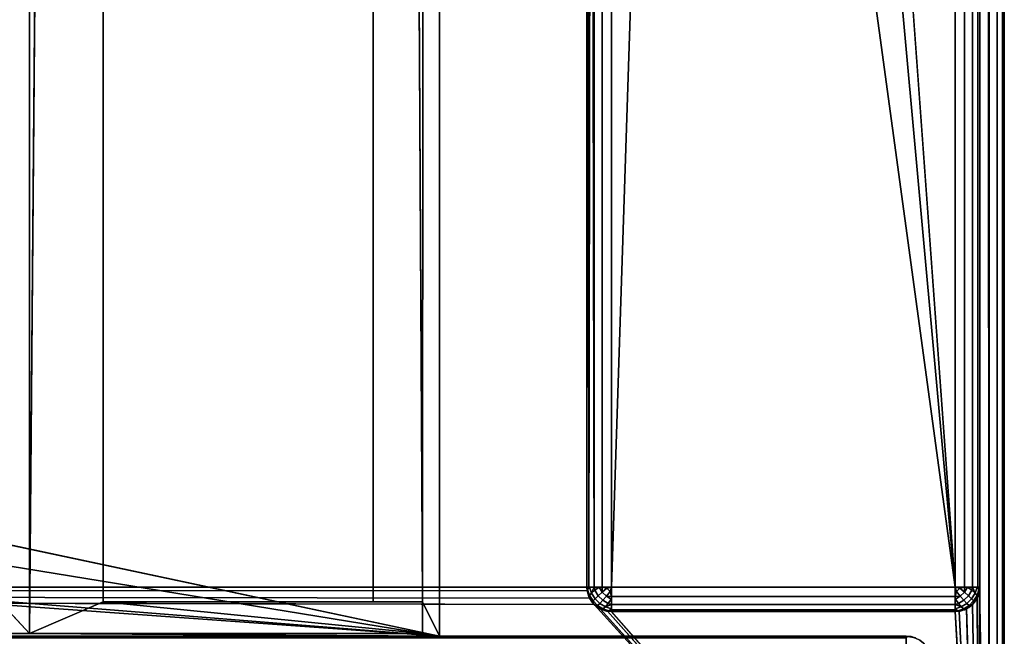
# Model space of a CAD drawing. Header units: millimetres. Extents: x -10 to 414, y -827 to 10.
# Tile 33 of 41: x 360 to 400, y -783 to -758. Entities that reach past the tile are written whole.
import ezdxf

# ---------------------------------------------------------------- set-up
doc = ezdxf.new("R2010")
doc.units = ezdxf.units.MM
doc.header["$MEASUREMENT"] = 0
for name, color, linetype, lineweight in [('0 Misc', 7, 'Continuous', 35), ('10 Raster Images', 7, 'Continuous', 35), ('5 Hatches', 7, 'Continuous', 35)]:
    doc.layers.add(name, color=color, linetype=linetype, lineweight=lineweight)

msp = doc.modelspace()

# ---------------------------------------------------------------- linework, layer by layer
at = {"layer": '0 Misc', "color": 160, "linetype": 'Continuous', "lineweight": 25}
for p, q in [((399, -1, 1195), (399, -799, 1195)), ((400, -1, 1174), (400, -799, 1174)), ((400, -799, 1194), (400, -1, 1194)), ((398, -781, 12), (398, -2, 12)), ((399, -2, 13), (399, -781, 13)), ((399, -781, 1173), (399, -2, 1173)), ((383, -17, 1173), (383, -781, 1173)), ((383, -781, 13), (383, -17, 1173)), ((377, -59, 93), (376.3, -781.6, 93)), ((377, -783, 93), (377, -59, 93)), ((377, -783, 70), (377, -59, 70)), ((363.3, -419, 1140), (360.3, -782.9, 1140)), ((363.3, -781.6, 1140), (363.3, -419, 1140)), ((363.3, -781.6, 94.5), (363.3, -419, 94.5)), ((374.3, -419, 93), (374.3, -781.6, 93)), ((374.3, -781.6, 94.5), (374.3, -419, 94.5)), ((374.3, -419, 93), (376.3, -781.6, 93)), ((25.7, -422, 93), (360.3, -782.9, 93)), ((360.3, -422, 1140), (360.3, -782.9, 1140)), ((360.3, -782.9, 93), (360.3, -422, 93)), ((398, -781, 12), (391, -685, 12)), ((398, -781, 12), (389.899, -691.953, 12)), ((384, -781, 12), (386.703, -698.225, 12)), ((398, -781, 12), (386.703, -698.225, 12)), ((384, -715, 12), (384, -781, 12)), ((383, -781, 13), (383, -715.891, 33.954)), ((383, -781, 13), (383, -715.988, 33.656)), ((383, -781, 13), (383, -716, 13)), ((383, -781, 13), (383, -716, 33.5)), ((377, -783, 70), (112.5, -764, 70)), ((377, -783, 70), (139.5, -764, 70)), ((377, -783, 70), (260.5, -764, 70)), ((377, -783, 70), (287.5, -764, 70)), ((383.293, -781.707, 1173), (17, -781, 1173)), ((383.109, -781.454, 1173), (17, -781, 1173)), ((383.012, -781.156, 1173), (17, -781, 1173)), ((383, -781, 1173), (17, -781, 1173)), ((383, -781, 1173), (383, -781, 13)), ((384, -781, 12), (398, -781, 12)), ((399, -781, 13), (399, -781, 1173)), ((399, -799, 1173), (399, -781, 1173)), ((399, -799, 1173), (398.891, -781.454, 1173)), ((399, -799, 1173), (398.988, -781.156, 1173)), ((363.3, -781.6, 1140), (360.3, -782.9, 1140)), ((376.3, -781.6, 1140), (363.3, -781.6, 1140)), ((374.3, -781.6, 94.5), (363.3, -781.6, 94.5)), ((363.3, -781.6, 1140), (363.3, -781.6, 94.5)), ((363.3, -781.6, 1140), (376.3, -782.9, 1140)), ((374.3, -781.6, 94.5), (363.3, -781.6, 1140)), ((374.3, -781.6, 93), (374.3, -781.6, 94.5)), ((374.3, -781.6, 93), (376.3, -781.6, 93)), ((376.3, -781.6, 93), (374.3, -781.6, 94.5)), ((376.3, -781.6, 1140), (374.3, -781.6, 94.5)), ((376.3, -782.9, 1140), (376.3, -781.6, 1140)), ((376.3, -781.6, 1140), (376.3, -781.6, 93)), ((376.3, -781.6, 93), (376.3, -782.9, 93)), ((376.3, -781.6, 93), (377, -783, 93)), ((399, -799, 1173), (383.293, -781.707, 1173)), ((399, -799, 1173), (383.546, -781.891, 1173)), ((399, -799, 1173), (398.454, -781.891, 1173)), ((399, -799, 1173), (398.707, -781.707, 1173)), ((399, -799, 1173), (383.844, -781.988, 1173)), ((384, -782, 13), (384, -782, 1173)), ((398, -782, 13), (384, -782, 13)), ((384, -782, 1173), (398, -782, 1173)), ((399, -799, 1173), (384, -782, 1173)), ((398, -782, 1173), (398, -782, 13)), ((399, -799, 1173), (398, -782, 1173)), ((399, -799, 1173), (398.156, -781.988, 1173)), ((4, -783, 13.5), (396, -783, 13.5)), ((396, -783, 1169), (4, -783, 1169)), ((360.3, -782.9, 93), (23, -783, 93)), ((23, -783, 70), (377, -783, 70)), ((377, -783, 93), (23, -783, 93)), ((396, -783, 13.5), (23, -783, 70)), ((396, -783, 1169), (359.5, -783, 428)), ((359.5, -783, 428), (377, -783, 93)), ((396, -783, 1169), (359.5, -783, 451)), ((396, -783, 1169), (359.5, -783, 786)), ((396, -783, 1169), (359.5, -783, 809)), ((360.3, -782.9, 1140), (376.3, -782.9, 1140)), ((376.3, -782.9, 93), (360.3, -782.9, 93)), ((360.3, -782.9, 1140), (360.3, -782.9, 93)), ((360.3, -782.9, 93), (377, -783, 93)), ((376.3, -782.9, 1140), (376.3, -782.9, 93)), ((376.3, -782.9, 93), (377, -783, 93)), ((377, -783, 70), (377, -783, 93)), ((396, -783, 1169), (377, -783, 70)), ((377, -783, 70), (396, -783, 13.5)), ((396, -783, 1169), (377, -783, 93)), ((396, -783, 13.5), (396, -783, 1169))]:
    msp.add_line(p, q, dxfattribs=at).dxf.unprotected_set("ltscale", 0)
at = {"layer": '0 Misc', "color": 160, "linetype": 'Continuous', "lineweight": 25, "extrusion": (0, 1, 0)}
for centre, start, end in [((-384, 13, -781), 270, 0), ((-398, 13, -781), 180, 270)]:
    msp.add_arc(centre, 1, start, end, dxfattribs=at).dxf.unprotected_set("ltscale", 0)
at = {"layer": '0 Misc', "color": 160, "linetype": 'Continuous', "lineweight": 25}
for centre, start, end in [((384, -781, 13), 180, 270), ((398, -781, 13), 270, 0), ((396, -784, 13.5), 0, 90)]:
    msp.add_arc(centre, 1, start, end, dxfattribs=at).dxf.unprotected_set("ltscale", 0)
at = {"layer": '0 Misc', "color": 160, "linetype": 'Continuous', "lineweight": 25, "extrusion": (0, 0, -1)}
for centre, start, end in [((-384, -781, -1173), 270, 0), ((-398, -781, -1173), 180, 270), ((-396, -784, -1169), 90, 180)]:
    msp.add_arc(centre, 1, start, end, dxfattribs=at).dxf.unprotected_set("ltscale", 0)
at = {"layer": '0 Misc', "color": 160, "linetype": 'Continuous', "lineweight": 25, "extrusion": (-1, 0, 0)}
for centre, start, end in [((781, 13, -384), 270, 0), ((784, 1169, -396), 90, 180)]:
    msp.add_arc(centre, 1, start, end, dxfattribs=at).dxf.unprotected_set("ltscale", 0)
at = {"layer": '0 Misc', "color": 160, "linetype": 'Continuous', "lineweight": 25, "extrusion": (1, 0, 0)}
msp.add_arc((-781, 13, 398), 1, 180, 270, dxfattribs=at).dxf.unprotected_set("ltscale", 0)
at = {"layer": '0 Misc', "color": 160, "linetype": 'Continuous', "lineweight": 25, "extrusion": (-1, 0, 5.68434e-14)}
msp.add_arc((784, 13.5, -396), 1, 180, 270, dxfattribs=at).dxf.unprotected_set("ltscale", 0)
at = {"layer": '0 Misc', "color": 7, "lineweight": 25}
for points, invisible_edges in [([(399, -1, 1173), (399.383, -799, 1173.076), (399, -2, 1173)], 1), ([(399, -1, 1173), (399.383, -1, 1173.076), (399.383, -799, 1173.076)], 12), ([(399, -1, 1195), (399.383, -799, 1194.924), (399.383, -1, 1194.924)], 1), ([(399, -1, 1195), (399, -799, 1195), (399.383, -799, 1194.924)], 12), ([(399.383, -799, 1173.076), (399.707, -1, 1173.293), (399.707, -799, 1173.293)], 1), ([(399.383, -799, 1173.076), (399.383, -1, 1173.076), (399.707, -1, 1173.293)], 12), ([(399.383, -1, 1194.924), (399.707, -799, 1194.707), (399.707, -1, 1194.707)], 1), ([(399.383, -1, 1194.924), (399.383, -799, 1194.924), (399.707, -799, 1194.707)], 12), ([(399.924, -1, 1173.617), (399.707, -799, 1173.293), (399.707, -1, 1173.293)], 1), ([(399.924, -1, 1173.617), (399.924, -799, 1173.617), (399.707, -799, 1173.293)], 12), ([(399.707, -1, 1194.707), (399.924, -799, 1194.383), (399.924, -1, 1194.383)], 1), ([(399.707, -1, 1194.707), (399.707, -799, 1194.707), (399.924, -799, 1194.383)], 12), ([(400, -1, 1174), (399.924, -799, 1173.617), (399.924, -1, 1173.617)], 1), ([(400, -1, 1174), (400, -799, 1174), (399.924, -799, 1173.617)], 12), ([(400, -799, 1194), (399.924, -1, 1194.383), (399.924, -799, 1194.383)], 1), ([(400, -799, 1194), (400, -1, 1194), (399.924, -1, 1194.383)], 12), ([(400, -799, 1194), (400, -1, 1174), (400, -1, 1194)], 1), ([(400, -799, 1194), (400, -799, 1174), (400, -1, 1174)], 12), ([(398, -781, 12), (398.383, -2, 12.076), (398.383, -781, 12.076)], 1), ([(398, -781, 12), (398, -2, 12), (398.383, -2, 12.076)], 12), ([(398.707, -2, 12.293), (398.383, -781, 12.076), (398.383, -2, 12.076)], 1), ([(398.707, -2, 12.293), (398.707, -781, 12.293), (398.383, -781, 12.076)], 12), ([(398.924, -2, 12.617), (398.707, -781, 12.293), (398.707, -2, 12.293)], 1), ([(398.924, -2, 12.617), (398.924, -781, 12.617), (398.707, -781, 12.293)], 12), ([(399, -2, 13), (398.924, -781, 12.617), (398.924, -2, 12.617)], 1), ([(399, -2, 13), (399, -781, 13), (398.924, -781, 12.617)], 12), ([(399.383, -799, 1173.076), (399, -781, 1173), (399, -2, 1173)], 12), ([(377, -783, 70), (377, -59, 93), (377, -783, 93)], 1), ([(377, -783, 70), (377, -59, 70), (377, -59, 93)], 12), ([(363.3, -419, 94.5), (363.3, -781.6, 1140), (363.3, -781.6, 94.5)], 1), ([(363.3, -419, 94.5), (363.3, -419, 1140), (363.3, -781.6, 1140)], 12), ([(363.3, -419, 94.5), (374.3, -781.6, 94.5), (374.3, -419, 94.5)], 1), ([(363.3, -419, 94.5), (363.3, -781.6, 94.5), (374.3, -781.6, 94.5)], 12), ([(374.3, -419, 94.5), (374.3, -781.6, 93), (374.3, -419, 93)], 1), ([(374.3, -419, 94.5), (374.3, -781.6, 94.5), (374.3, -781.6, 93)], 12), ([(360.3, -782.9, 93), (360.3, -422, 1140), (360.3, -422, 93)], 1), ([(360.3, -782.9, 93), (360.3, -782.9, 1140), (360.3, -422, 1140)], 12), ([(383.293, -781, 12.293), (383.617, -715.383, 12.076), (383.617, -781, 12.076)], 1), ([(383.293, -781, 12.293), (383.293, -715.707, 12.293), (383.617, -715.383, 12.076)], 12), ([(384, -715, 12), (383.617, -781, 12.076), (383.617, -715.383, 12.076)], 1), ([(384, -715, 12), (384, -781, 12), (383.617, -781, 12.076)], 12), ([(383, -781, 1173), (383.076, -781.383, 13), (383.076, -781.383, 1173)], 1), ([(383, -781, 1173), (383, -781, 13), (383.076, -781.383, 13)], 12), ([(383.189, -781.248, 12.47), (383.031, -781.107, 12.779), (383.106, -781.002, 12.552)], 1), ([(383.189, -781.248, 12.47), (383.111, -781.345, 12.7), (383.031, -781.107, 12.779)], 12), ([(383.46, -781.354, 12.236), (383.189, -781.248, 12.47), (383.322, -781.134, 12.277)], 1), ([(383.625, -781.208, 12.096), (383.322, -781.134, 12.277), (383.502, -781.01, 12.133)], 1), ([(383.625, -781.208, 12.096), (383.46, -781.354, 12.236), (383.322, -781.134, 12.277)], 12), ([(383.625, -781.208, 12.096), (383.816, -781.048, 12.018), (383.952, -781.184, 12.018)], 12), ([(384, -781, 12), (398, -781.383, 12.076), (384, -781.383, 12.076)], 1), ([(384, -781, 12), (398, -781, 12), (398, -781.383, 12.076)], 12), ([(398.208, -781.375, 12.096), (398.048, -781.184, 12.018), (398.184, -781.048, 12.018)], 12), ([(398.208, -781.375, 12.096), (398.184, -781.048, 12.018), (398.375, -781.208, 12.096)], 1), ([(398.498, -781.01, 12.133), (398.54, -781.354, 12.236), (398.375, -781.208, 12.096)], 1), ([(398.498, -781.01, 12.133), (398.678, -781.134, 12.277), (398.54, -781.354, 12.236)], 12), ([(398.678, -781.134, 12.277), (398.668, -781.476, 12.428), (398.54, -781.354, 12.236)], 1), ([(398.678, -781.134, 12.277), (398.811, -781.248, 12.47), (398.668, -781.476, 12.428)], 12), ([(398.894, -781.002, 12.552), (398.889, -781.345, 12.7), (398.811, -781.248, 12.47)], 1), ([(398.894, -781.002, 12.552), (398.969, -781.107, 12.779), (398.889, -781.345, 12.7)], 12), ([(399, -781, 13), (398.924, -781.383, 1173), (398.924, -781.383, 13)], 1), ([(399, -781, 13), (399, -781, 1173), (398.924, -781.383, 1173)], 12), ([(399.383, -799, 1173.076), (399, -799, 1173), (399, -781, 1173)], 12), ([(383.293, -781.707, 13), (383.076, -781.383, 1173), (383.076, -781.383, 13)], 1), ([(383.293, -781.707, 13), (383.293, -781.707, 1173), (383.076, -781.383, 1173)], 12), ([(383.249, -781.565, 12.659), (383.093, -781.419, 12.95), (383.111, -781.345, 12.7)], 1), ([(383.249, -781.565, 12.659), (383.217, -781.616, 12.913), (383.093, -781.419, 12.95)], 12), ([(383.111, -781.345, 12.7), (383.189, -781.248, 12.47), (383.332, -781.476, 12.428)], 12), ([(383.111, -781.345, 12.7), (383.332, -781.476, 12.428), (383.249, -781.565, 12.659)], 1), ([(383.46, -781.354, 12.236), (383.332, -781.476, 12.428), (383.189, -781.248, 12.47)], 12), ([(383.249, -781.565, 12.659), (383.332, -781.476, 12.428), (383.524, -781.668, 12.428)], 12), ([(383.332, -781.476, 12.428), (383.46, -781.354, 12.236), (383.646, -781.54, 12.236)], 12), ([(383.332, -781.476, 12.428), (383.646, -781.54, 12.236), (383.524, -781.668, 12.428)], 1), ([(383.46, -781.354, 12.236), (383.625, -781.208, 12.096), (383.792, -781.375, 12.096)], 12), ([(383.46, -781.354, 12.236), (383.792, -781.375, 12.096), (383.646, -781.54, 12.236)], 1), ([(383.524, -781.668, 12.428), (383.646, -781.54, 12.236), (383.866, -781.678, 12.277)], 12), ([(383.625, -781.208, 12.096), (383.952, -781.184, 12.018), (383.792, -781.375, 12.096)], 1), ([(383.646, -781.54, 12.236), (383.792, -781.375, 12.096), (383.99, -781.498, 12.133)], 12), ([(383.646, -781.54, 12.236), (383.99, -781.498, 12.133), (383.866, -781.678, 12.277)], 1), ([(398, -781.707, 12.293), (384, -781.383, 12.076), (398, -781.383, 12.076)], 1), ([(398, -781.707, 12.293), (384, -781.707, 12.293), (384, -781.383, 12.076)], 12), ([(398.208, -781.375, 12.096), (398.134, -781.678, 12.277), (398.01, -781.498, 12.133)], 1), ([(398.208, -781.375, 12.096), (398.354, -781.54, 12.236), (398.134, -781.678, 12.277)], 12), ([(398.354, -781.54, 12.236), (398.248, -781.811, 12.47), (398.134, -781.678, 12.277)], 1), ([(398.375, -781.208, 12.096), (398.354, -781.54, 12.236), (398.208, -781.375, 12.096)], 1), ([(398.354, -781.54, 12.236), (398.476, -781.668, 12.428), (398.248, -781.811, 12.47)], 12), ([(398.375, -781.208, 12.096), (398.54, -781.354, 12.236), (398.354, -781.54, 12.236)], 12), ([(398.354, -781.54, 12.236), (398.54, -781.354, 12.236), (398.668, -781.476, 12.428)], 12), ([(398.354, -781.54, 12.236), (398.668, -781.476, 12.428), (398.476, -781.668, 12.428)], 1), ([(398.476, -781.668, 12.428), (398.668, -781.476, 12.428), (398.751, -781.565, 12.659)], 12), ([(398.751, -781.565, 12.659), (398.668, -781.476, 12.428), (398.811, -781.248, 12.47)], 12), ([(398.924, -781.383, 13), (398.707, -781.707, 1173), (398.707, -781.707, 13)], 1), ([(398.924, -781.383, 13), (398.924, -781.383, 1173), (398.707, -781.707, 1173)], 12), ([(398.751, -781.565, 12.659), (398.811, -781.248, 12.47), (398.889, -781.345, 12.7)], 1), ([(398.889, -781.345, 12.7), (398.783, -781.616, 12.913), (398.751, -781.565, 12.659)], 1), ([(398.889, -781.345, 12.7), (398.907, -781.419, 12.95), (398.783, -781.616, 12.913)], 12), ([(376.3, -781.6, 93), (376.3, -782.9, 1140), (376.3, -782.9, 93)], 1), ([(376.3, -781.6, 93), (376.3, -781.6, 1140), (376.3, -782.9, 1140)], 12), ([(383.435, -781.751, 12.659), (383.217, -781.616, 12.913), (383.249, -781.565, 12.659)], 1), ([(383.435, -781.751, 12.659), (383.384, -781.783, 12.913), (383.217, -781.616, 12.913)], 12), ([(383.249, -781.565, 12.659), (383.524, -781.668, 12.428), (383.435, -781.751, 12.659)], 1), ([(383.617, -781.924, 13), (383.293, -781.707, 1173), (383.293, -781.707, 13)], 1), ([(383.617, -781.924, 13), (383.617, -781.924, 1173), (383.293, -781.707, 1173)], 12), ([(383.655, -781.889, 12.7), (383.384, -781.783, 12.913), (383.435, -781.751, 12.659)], 1), ([(383.655, -781.889, 12.7), (383.581, -781.907, 12.95), (383.384, -781.783, 12.913)], 12), ([(383.524, -781.668, 12.428), (383.655, -781.889, 12.7), (383.435, -781.751, 12.659)], 1), ([(383.524, -781.668, 12.428), (383.866, -781.678, 12.277), (383.752, -781.811, 12.47)], 1), ([(383.524, -781.668, 12.428), (383.752, -781.811, 12.47), (383.655, -781.889, 12.7)], 12), ([(384, -782, 13), (383.617, -781.924, 1173), (383.617, -781.924, 13)], 1), ([(384, -782, 13), (384, -782, 1173), (383.617, -781.924, 1173)], 12), ([(383.998, -781.894, 12.552), (383.655, -781.889, 12.7), (383.752, -781.811, 12.47)], 1), ([(383.998, -781.894, 12.552), (383.893, -781.969, 12.779), (383.655, -781.889, 12.7)], 12), ([(398, -781.924, 12.617), (384, -781.707, 12.293), (398, -781.707, 12.293)], 1), ([(398, -781.924, 12.617), (384, -781.924, 12.617), (384, -781.707, 12.293)], 12), ([(398, -782, 13), (384, -781.924, 12.617), (398, -781.924, 12.617)], 1), ([(398, -782, 13), (384, -782, 13), (384, -781.924, 12.617)], 12), ([(398, -782, 1173), (398.383, -781.924, 13), (398.383, -781.924, 1173)], 1), ([(398, -782, 1173), (398, -782, 13), (398.383, -781.924, 13)], 12), ([(398.248, -781.811, 12.47), (398.107, -781.969, 12.779), (398.002, -781.894, 12.552)], 1), ([(398.248, -781.811, 12.47), (398.345, -781.889, 12.7), (398.107, -781.969, 12.779)], 12), ([(398.345, -781.889, 12.7), (398.248, -781.811, 12.47), (398.476, -781.668, 12.428)], 12), ([(398.345, -781.889, 12.7), (398.476, -781.668, 12.428), (398.565, -781.751, 12.659)], 1), ([(398.419, -781.907, 12.95), (398.345, -781.889, 12.7), (398.565, -781.751, 12.659)], 12), ([(398.707, -781.707, 13), (398.383, -781.924, 1173), (398.383, -781.924, 13)], 1), ([(398.707, -781.707, 13), (398.707, -781.707, 1173), (398.383, -781.924, 1173)], 12), ([(398.419, -781.907, 12.95), (398.565, -781.751, 12.659), (398.616, -781.783, 12.913)], 1), ([(398.476, -781.668, 12.428), (398.751, -781.565, 12.659), (398.565, -781.751, 12.659)], 1), ([(398.616, -781.783, 12.913), (398.565, -781.751, 12.659), (398.751, -781.565, 12.659)], 12), ([(398.616, -781.783, 12.913), (398.751, -781.565, 12.659), (398.783, -781.616, 12.913)], 1), ([(398, -782, 1173), (384, -782, 13), (398, -782, 13)], 1), ([(398, -782, 1173), (384, -782, 1173), (384, -782, 13)], 12), ([(396, -783, 1169), (4, -783.076, 1169.383), (396, -783.076, 1169.383)], 1), ([(396, -783, 1169), (4, -783, 1169), (4, -783.076, 1169.383)], 12), ([(4, -783, 13.5), (396, -783.076, 13.117), (4, -783.076, 13.117)], 1), ([(4, -783, 13.5), (396, -783, 13.5), (396, -783.076, 13.117)], 12), ([(376.3, -782.9, 93), (360.3, -782.9, 1140), (360.3, -782.9, 93)], 1), ([(376.3, -782.9, 93), (376.3, -782.9, 1140), (360.3, -782.9, 1140)], 12), ([(396, -783, 13.5), (396.383, -783.076, 1169), (396.383, -783.076, 13.5)], 1), ([(396, -783, 13.5), (396, -783, 1169), (396.383, -783.076, 1169)], 12)]:
    msp.add_3dface(points, dxfattribs=dict(at, invisible_edges=invisible_edges))
for points in [[(398, -781, 12), (391, -685, 12), (398, -2, 12)], [(383, -17, 1173), (17, -781, 1173), (17, -17, 1173)], [(383, -781, 1173), (17, -781, 1173), (383, -17, 1173)], [(383, -17, 1173), (383, -781, 13), (383, -781, 1173)], [(383, -781, 13), (383, -17, 1173), (383, -715.891, 33.954)], [(377, -59, 70), (23, -783, 70), (23, -59, 70)], [(23, -783, 70), (377, -59, 70), (112.5, -742, 70)], [(139.5, -742, 70), (377, -59, 70), (139.5, -764, 70)], [(139.5, -764, 70), (377, -59, 70), (260.5, -742, 70)], [(287.5, -742, 70), (377, -59, 70), (287.5, -764, 70)], [(377, -783, 70), (287.5, -764, 70), (377, -59, 70)], [(377, -59, 93), (374.3, -419, 93), (376.3, -781.6, 93)], [(377, -59, 93), (376.3, -781.6, 93), (377, -783, 93)], [(363.3, -419, 1140), (360.3, -422, 1140), (360.3, -782.9, 1140)], [(363.3, -419, 1140), (360.3, -782.9, 1140), (363.3, -781.6, 1140)], [(376.3, -781.6, 93), (374.3, -419, 93), (374.3, -781.6, 93)], [(25.7, -422, 93), (23, -783, 93), (360.3, -782.9, 93)], [(25.7, -422, 93), (360.3, -782.9, 93), (360.3, -422, 93)], [(398, -781, 12), (389.899, -691.953, 12), (391, -685, 12)], [(398, -781, 12), (386.703, -698.225, 12), (389.899, -691.953, 12)], [(384, -715, 12), (386.703, -698.225, 12), (384, -781, 12)], [(384, -781, 12), (386.703, -698.225, 12), (398, -781, 12)], [(383.293, -781, 12.293), (383.169, -715.831, 12.444), (383.293, -715.707, 12.293)], [(383, -781, 13), (383, -715.891, 33.954), (383, -715.988, 33.656)], [(383.019, -715.981, 12.805), (383.076, -781, 12.617), (383, -781, 13)], [(383, -716, 13), (383.019, -715.981, 12.805), (383, -781, 13)], [(383, -781, 13), (383, -715.988, 33.656), (383, -716, 33.5)], [(383, -716, 13), (383, -781, 13), (383, -716, 33.5)], [(383.019, -715.981, 12.805), (383.076, -715.924, 12.617), (383.076, -781, 12.617)], [(383.076, -781, 12.617), (383.169, -715.831, 12.444), (383.293, -781, 12.293)], [(383.076, -781, 12.617), (383.076, -715.924, 12.617), (383.169, -715.831, 12.444)], [(23, -783, 70), (112.5, -764, 70), (377, -783, 70)], [(377, -783, 70), (112.5, -764, 70), (139.5, -764, 70)], [(377, -783, 70), (139.5, -764, 70), (260.5, -764, 70)], [(377, -783, 70), (260.5, -764, 70), (287.5, -764, 70)], [(399, -799, 1173), (16.988, -781.156, 1173), (17, -781, 1173)], [(399, -799, 1173), (17, -781, 1173), (383.293, -781.707, 1173)], [(383.293, -781.707, 1173), (17, -781, 1173), (383.109, -781.454, 1173)], [(383.109, -781.454, 1173), (17, -781, 1173), (383.012, -781.156, 1173)], [(383.012, -781.156, 1173), (17, -781, 1173), (383, -781, 1173)], [(383.031, -781.107, 12.779), (383.076, -781.383, 13), (383, -781, 13)], [(383.076, -781, 12.617), (383.031, -781.107, 12.779), (383, -781, 13)], [(383.076, -781, 12.617), (383.106, -781.002, 12.552), (383.031, -781.107, 12.779)], [(383.111, -781.345, 12.7), (383.093, -781.419, 12.95), (383.031, -781.107, 12.779)], [(383.093, -781.419, 12.95), (383.076, -781.383, 13), (383.031, -781.107, 12.779)], [(383.076, -781, 12.617), (383.293, -781, 12.293), (383.106, -781.002, 12.552)], [(383.106, -781.002, 12.552), (383.293, -781, 12.293), (383.189, -781.248, 12.47)], [(383.189, -781.248, 12.47), (383.293, -781, 12.293), (383.322, -781.134, 12.277)], [(383.322, -781.134, 12.277), (383.293, -781, 12.293), (383.502, -781.01, 12.133)], [(383.502, -781.01, 12.133), (383.293, -781, 12.293), (383.617, -781, 12.076)], [(383.625, -781.208, 12.096), (383.502, -781.01, 12.133), (383.617, -781, 12.076)], [(383.625, -781.208, 12.096), (383.617, -781, 12.076), (383.816, -781.048, 12.018)], [(383.816, -781.048, 12.018), (383.617, -781, 12.076), (384, -781, 12)], [(383.952, -781.184, 12.018), (383.816, -781.048, 12.018), (384, -781, 12)], [(383.952, -781.184, 12.018), (384, -781, 12), (384, -781.383, 12.076)], [(398.048, -781.184, 12.018), (398, -781, 12), (398.184, -781.048, 12.018)], [(398.048, -781.184, 12.018), (398, -781.383, 12.076), (398, -781, 12)], [(398.184, -781.048, 12.018), (398, -781, 12), (398.383, -781, 12.076)], [(398.184, -781.048, 12.018), (398.383, -781, 12.076), (398.375, -781.208, 12.096)], [(398.498, -781.01, 12.133), (398.375, -781.208, 12.096), (398.383, -781, 12.076)], [(398.707, -781, 12.293), (398.498, -781.01, 12.133), (398.383, -781, 12.076)], [(398.707, -781, 12.293), (398.678, -781.134, 12.277), (398.498, -781.01, 12.133)], [(398.678, -781.134, 12.277), (398.707, -781, 12.293), (398.811, -781.248, 12.47)], [(398.894, -781.002, 12.552), (398.811, -781.248, 12.47), (398.707, -781, 12.293)], [(398.924, -781, 12.617), (398.894, -781.002, 12.552), (398.707, -781, 12.293)], [(398.889, -781.345, 12.7), (398.969, -781.107, 12.779), (398.924, -781.383, 13)], [(398.924, -781, 12.617), (398.969, -781.107, 12.779), (398.894, -781.002, 12.552)], [(398.969, -781.107, 12.779), (398.924, -781, 12.617), (399, -781, 13)], [(398.924, -781.383, 13), (398.969, -781.107, 12.779), (399, -781, 13)], [(399, -799, 1173), (398.988, -781.156, 1173), (399, -781, 1173)], [(399, -799, 1173), (16.707, -781.707, 1173), (16.891, -781.454, 1173)], [(399, -799, 1173), (16.891, -781.454, 1173), (16.988, -781.156, 1173)], [(383.217, -781.616, 12.913), (383.293, -781.707, 13), (383.076, -781.383, 13)], [(383.093, -781.419, 12.95), (383.217, -781.616, 12.913), (383.076, -781.383, 13)], [(384, -781.383, 12.076), (383.792, -781.375, 12.096), (383.952, -781.184, 12.018)], [(383.792, -781.375, 12.096), (384, -781.383, 12.076), (383.99, -781.498, 12.133)], [(384, -781.707, 12.293), (383.866, -781.678, 12.277), (383.99, -781.498, 12.133)], [(384, -781.707, 12.293), (383.99, -781.498, 12.133), (384, -781.383, 12.076)], [(398.208, -781.375, 12.096), (398, -781.383, 12.076), (398.048, -781.184, 12.018)], [(398.208, -781.375, 12.096), (398.01, -781.498, 12.133), (398, -781.383, 12.076)], [(398.01, -781.498, 12.133), (398, -781.707, 12.293), (398, -781.383, 12.076)], [(398.01, -781.498, 12.133), (398.134, -781.678, 12.277), (398, -781.707, 12.293)], [(398.907, -781.419, 12.95), (398.924, -781.383, 13), (398.707, -781.707, 13)], [(398.907, -781.419, 12.95), (398.707, -781.707, 13), (398.783, -781.616, 12.913)], [(399, -799, 1173), (398.707, -781.707, 1173), (398.891, -781.454, 1173)], [(398.889, -781.345, 12.7), (398.924, -781.383, 13), (398.907, -781.419, 12.95)], [(399, -799, 1173), (398.891, -781.454, 1173), (398.988, -781.156, 1173)], [(399, -799, 1173), (16.156, -781.988, 1173), (16.454, -781.891, 1173)], [(399, -799, 1173), (16.454, -781.891, 1173), (16.707, -781.707, 1173)], [(363.3, -781.6, 1140), (360.3, -782.9, 1140), (376.3, -782.9, 1140)], [(363.3, -781.6, 1140), (376.3, -782.9, 1140), (376.3, -781.6, 1140)], [(363.3, -781.6, 1140), (374.3, -781.6, 94.5), (363.3, -781.6, 94.5)], [(376.3, -781.6, 1140), (374.3, -781.6, 94.5), (363.3, -781.6, 1140)], [(374.3, -781.6, 94.5), (376.3, -781.6, 93), (374.3, -781.6, 93)], [(376.3, -781.6, 93), (374.3, -781.6, 94.5), (376.3, -781.6, 1140)], [(376.3, -782.9, 93), (377, -783, 93), (376.3, -781.6, 93)], [(383.217, -781.616, 12.913), (383.384, -781.783, 12.913), (383.293, -781.707, 13)], [(383.293, -781.707, 13), (383.581, -781.907, 12.95), (383.617, -781.924, 13)], [(383.293, -781.707, 13), (383.384, -781.783, 12.913), (383.581, -781.907, 12.95)], [(399, -799, 1173), (383.293, -781.707, 1173), (383.546, -781.891, 1173)], [(399, -799, 1173), (383.546, -781.891, 1173), (383.844, -781.988, 1173)], [(383.581, -781.907, 12.95), (383.655, -781.889, 12.7), (383.617, -781.924, 13)], [(383.893, -781.969, 12.779), (383.617, -781.924, 13), (383.655, -781.889, 12.7)], [(383.893, -781.969, 12.779), (384, -782, 13), (383.617, -781.924, 13)], [(383.752, -781.811, 12.47), (383.866, -781.678, 12.277), (384, -781.707, 12.293)], [(383.998, -781.894, 12.552), (383.752, -781.811, 12.47), (384, -781.707, 12.293)], [(384, -781.924, 12.617), (383.893, -781.969, 12.779), (383.998, -781.894, 12.552)], [(384, -781.924, 12.617), (384, -782, 13), (383.893, -781.969, 12.779)], [(384, -781.924, 12.617), (383.998, -781.894, 12.552), (384, -781.707, 12.293)], [(398.134, -781.678, 12.277), (398.248, -781.811, 12.47), (398, -781.707, 12.293)], [(398, -781.707, 12.293), (398.002, -781.894, 12.552), (398, -781.924, 12.617)], [(398.002, -781.894, 12.552), (398, -781.707, 12.293), (398.248, -781.811, 12.47)], [(398, -781.924, 12.617), (398.002, -781.894, 12.552), (398.107, -781.969, 12.779)], [(398.107, -781.969, 12.779), (398.383, -781.924, 13), (398, -782, 13)], [(398, -781.924, 12.617), (398.107, -781.969, 12.779), (398, -782, 13)], [(398.107, -781.969, 12.779), (398.345, -781.889, 12.7), (398.419, -781.907, 12.95)], [(398.107, -781.969, 12.779), (398.419, -781.907, 12.95), (398.383, -781.924, 13)], [(399, -799, 1173), (398.156, -781.988, 1173), (398.454, -781.891, 1173)], [(398.383, -781.924, 13), (398.616, -781.783, 12.913), (398.707, -781.707, 13)], [(398.383, -781.924, 13), (398.419, -781.907, 12.95), (398.616, -781.783, 12.913)], [(399, -799, 1173), (398.454, -781.891, 1173), (398.707, -781.707, 1173)], [(398.616, -781.783, 12.913), (398.783, -781.616, 12.913), (398.707, -781.707, 13)], [(1, -799, 1173), (2, -782, 1173), (399, -799, 1173)], [(399, -799, 1173), (2, -782, 1173), (16, -782, 1173)], [(399, -799, 1173), (16, -782, 1173), (16.156, -781.988, 1173)], [(399, -799, 1173), (383.844, -781.988, 1173), (384, -782, 1173)], [(399, -799, 1173), (384, -782, 1173), (398, -782, 1173)], [(399, -799, 1173), (398, -782, 1173), (398.156, -781.988, 1173)], [(4, -783, 13.5), (23, -783, 70), (396, -783, 13.5)], [(396, -783, 1169), (359.5, -783, 809), (4, -783, 1169)], [(360.3, -782.9, 93), (23, -783, 93), (377, -783, 93)], [(377, -783, 70), (396, -783, 13.5), (23, -783, 70)], [(359.5, -783, 428), (377, -783, 93), (23, -783, 93)], [(396, -783, 1169), (377, -783, 93), (359.5, -783, 428)], [(396, -783, 1169), (359.5, -783, 428), (359.5, -783, 451)], [(396, -783, 1169), (359.5, -783, 451), (359.5, -783, 786)], [(396, -783, 1169), (359.5, -783, 786), (359.5, -783, 809)], [(360.3, -782.9, 93), (377, -783, 93), (376.3, -782.9, 93)], [(396, -783, 13.5), (377, -783, 70), (396, -783, 1169)], [(396, -783, 1169), (377, -783, 70), (377, -783, 93)], [(396.383, -783.076, 1169), (396, -783, 1169), (396.184, -783.018, 1169.048)], [(396.184, -783.018, 1169.048), (396, -783, 1169), (396.048, -783.018, 1169.184)], [(396.048, -783.018, 1169.184), (396, -783, 1169), (396, -783.076, 1169.383)], [(396, -783.076, 13.117), (396, -783, 13.5), (396.048, -783.018, 13.316)], [(396.048, -783.018, 13.316), (396, -783, 13.5), (396.184, -783.018, 13.452)], [(396.184, -783.018, 13.452), (396, -783, 13.5), (396.383, -783.076, 13.5)]]:
    msp.add_3dface(points, dxfattribs=at)
at = {"layer": '10 Raster Images', "color": 160, "linetype": 'Continuous', "lineweight": 25}
for p, q in [((398, -781, 12), (398, -2, 12)), ((383, -17, 1173), (383, -781, 1173)), ((383, -781, 1173), (383, -17, 1173)), ((377, -783, 70), (377, -59, 70)), ((377, -59, 93), (377, -783, 93)), ((363.3, -419, 1140), (363.3, -781.6, 1140)), ((374.3, -781.6, 93), (374.3, -419, 93)), ((360.3, -782.9, 1140), (360.3, -422, 1140)), ((360.3, -422, 93), (360.3, -782.9, 93)), ((384, -715, 12), (384, -781, 12)), ((383, -781, 13), (383, -716, 13)), ((383, -781, 1173), (383, -781, 13)), ((383.012, -781.156, 1173), (383, -781, 1173)), ((384, -781, 12), (398, -781, 12)), ((399, -781, 1173), (398.988, -781.156, 1173)), ((399, -799, 1173), (399, -781, 1173)), ((383.109, -781.454, 1173), (383.012, -781.156, 1173)), ((383.293, -781.707, 1173), (383.109, -781.454, 1173)), ((398.891, -781.454, 1173), (398.707, -781.707, 1173)), ((398.988, -781.156, 1173), (398.891, -781.454, 1173)), ((363.3, -781.6, 1140), (376.3, -781.6, 1140)), ((363.3, -781.6, 1140), (363.3, -781.6, 94.5)), ((363.3, -781.6, 94.5), (374.3, -781.6, 94.5)), ((376.3, -781.6, 1140), (363.3, -781.6, 1140)), ((374.3, -781.6, 94.5), (374.3, -781.6, 93)), ((374.3, -781.6, 93), (376.3, -781.6, 93)), ((376.3, -781.6, 93), (374.3, -781.6, 93)), ((376.3, -781.6, 1140), (376.3, -782.9, 1140)), ((376.3, -781.6, 93), (376.3, -781.6, 1140)), ((376.3, -782.9, 93), (376.3, -781.6, 93)), ((383.546, -781.891, 1173), (383.293, -781.707, 1173)), ((383.844, -781.988, 1173), (383.546, -781.891, 1173)), ((398.454, -781.891, 1173), (398.156, -781.988, 1173)), ((398.707, -781.707, 1173), (398.454, -781.891, 1173)), ((384, -782, 1173), (383.844, -781.988, 1173)), ((398, -782, 1173), (384, -782, 1173)), ((398.156, -781.988, 1173), (398, -782, 1173)), ((4, -783, 13.5), (396, -783, 13.5)), ((396, -783, 1169), (4, -783, 1169)), ((23, -783, 70), (377, -783, 70)), ((377, -783, 93), (23, -783, 93)), ((377, -783, 70), (23, -783, 70)), ((23, -783, 93), (377, -783, 93)), ((376.3, -782.9, 1140), (360.3, -782.9, 1140)), ((360.3, -782.9, 93), (376.3, -782.9, 93)), ((377, -783, 93), (377, -783, 70)), ((396, -783, 13.5), (396, -783, 1169))]:
    msp.add_line(p, q, dxfattribs=at).dxf.unprotected_set("ltscale", 0)
at = {"layer": '5 Hatches', "color": 7, "lineweight": 25}
for points, invisible_edges in [([(399, -799, 1195), (1, -1, 1195), (1, -799, 1195)], 1), ([(399, -799, 1195), (399, -1, 1195), (1, -1, 1195)], 12), ([(399, -2, 1173), (399, -781, 13), (399, -2, 13)], 1), ([(399, -2, 1173), (399, -781, 1173), (399, -781, 13)], 12)]:
    msp.add_3dface(points, dxfattribs=dict(at, invisible_edges=invisible_edges))

doc.saveas('drawing.dxf')
